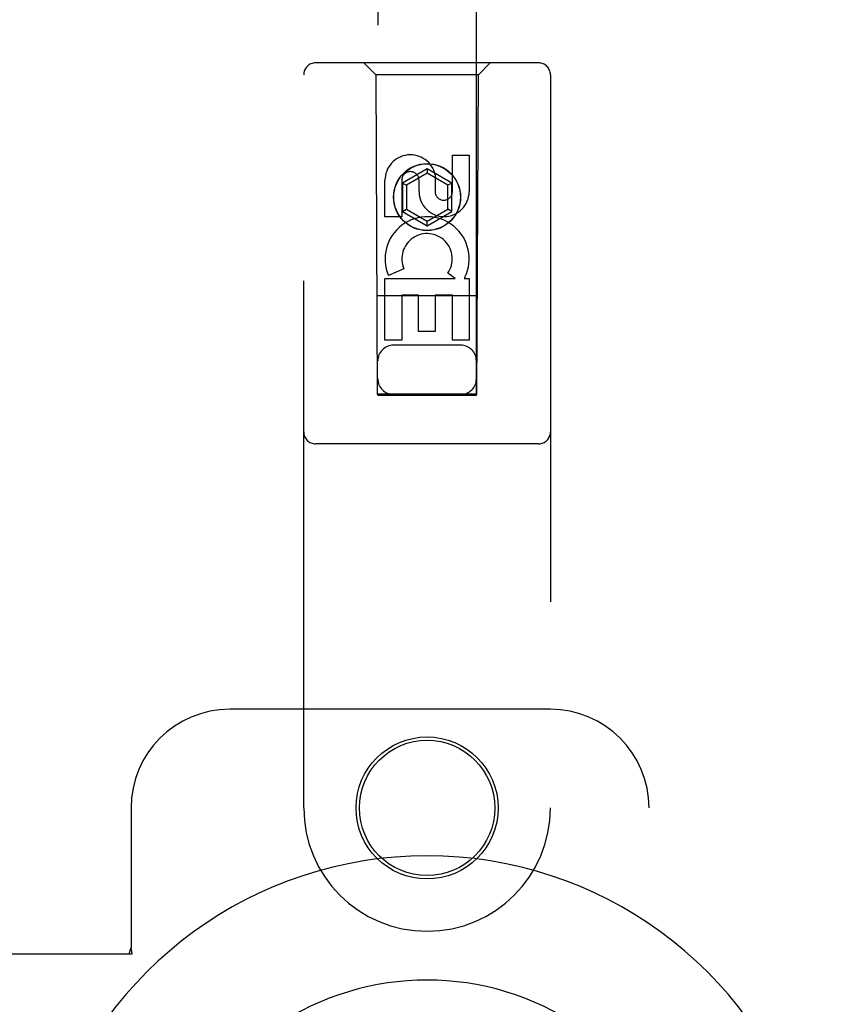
# Model space of a CAD drawing. Header units: inches. Extents: x 0 to 243, y 0 to 157.
# Tile 20 of 68: x 90.58 to 92.61, y 56.04 to 58.53. Entities that reach past the tile are written whole.
import ezdxf

# ---------------------------------------------------------------- set-up
doc = ezdxf.new("R2010")
doc.units = ezdxf.units.IN
doc.header["$LTSCALE"] = 13.357143
doc.header["$MEASUREMENT"] = 0
doc.linetypes.add('HIDDEN', pattern=[0.2, 0.1, -0.1])
doc.layers.add('DOOR_2_ASSEMBLY', color=7, linetype='CONTINUOUS')

msp = doc.modelspace()

# ---------------------------------------------------------------- linework, layer by layer
at = {"layer": 'DOOR_2_ASSEMBLY', "color": 8, "linetype": 'HIDDEN'}
for p, q in [((91.4845, 94.5804), (91.4845, 57.5786)), ((91.7345, 57.5786), (91.7345, 94.5804)), ((91.892, 58.4204), (91.327, 58.4204)), ((91.4795, 58.3904), (91.4495, 58.4204)), ((91.7395, 58.3904), (91.7695, 58.4204)), ((91.297, 56.5329), (91.297, 58.3904)), ((91.4795, 58.3904), (91.483, 57.5804)), ((91.7395, 58.3904), (91.4795, 58.3904)), ((91.736, 57.5804), (91.7395, 58.3904)), ((91.922, 58.3904), (91.922, 56.5329)), ((91.6736, 58.0945), (91.6736, 58.1869)), ((91.6736, 58.1869), (91.7161, 58.1869)), ((91.7161, 58.1869), (91.7161, 58.0945)), ((91.6095, 58.1522), (91.547, 58.1161)), ((91.6095, 58.1522), (91.6095, 58.1407)), ((91.672, 58.1161), (91.6095, 58.1522)), ((91.5028, 58.0306), (91.5028, 58.123)), ((91.5453, 58.123), (91.5453, 58.0306)), ((91.6095, 58.1407), (91.557, 58.1104)), ((91.5891, 58.0945), (91.5891, 58.123)), ((91.662, 58.1104), (91.6095, 58.1407)), ((91.6301, 58.1368), (91.6301, 58.0906)), ((91.547, 58.1161), (91.547, 58.044)), ((91.547, 58.1161), (91.557, 58.1104)), ((91.557, 58.1104), (91.557, 58.0497)), ((91.672, 58.1161), (91.662, 58.1104)), ((91.662, 58.0497), (91.662, 58.1104)), ((91.672, 58.044), (91.672, 58.1161)), ((91.547, 58.044), (91.557, 58.0497)), ((91.557, 58.0497), (91.6095, 58.0194)), ((91.6095, 58.0194), (91.662, 58.0497)), ((91.672, 58.044), (91.662, 58.0497)), ((91.5453, 58.0306), (91.5028, 58.0306)), ((91.547, 58.044), (91.6095, 58.0079)), ((91.6095, 58.0079), (91.672, 58.044)), ((91.6095, 58.0079), (91.6095, 58.0194)), ((91.5509, 57.8987), (91.5118, 57.8818)), ((91.5028, 57.7182), (91.5028, 57.8743)), ((91.5028, 57.8743), (91.6804, 57.8743)), ((91.6804, 57.8743), (91.6619, 57.8873)), ((91.7055, 57.8779), (91.7038, 57.8743)), ((91.7038, 57.8743), (91.7161, 57.8743)), ((91.7161, 57.8743), (91.7161, 57.7182)), ((91.7371, 57.8304), (91.4819, 57.8304)), ((91.5453, 57.8317), (91.5453, 57.7182)), ((91.5877, 57.8317), (91.5453, 57.8317)), ((91.5877, 57.7395), (91.5877, 57.8317)), ((91.6301, 57.8317), (91.6301, 57.7395)), ((91.6736, 57.8317), (91.6301, 57.8317)), ((91.6736, 57.7182), (91.6736, 57.8317)), ((91.6301, 57.7395), (91.5877, 57.7395)), ((91.5453, 57.7182), (91.5028, 57.7182)), ((91.6945, 57.7054), (91.5245, 57.7054)), ((91.7161, 57.7182), (91.6736, 57.7182)), ((91.483, 57.5804), (91.736, 57.5804)), ((91.4845, 57.5818), (91.7345, 57.5818)), ((91.4845, 57.5786), (91.7345, 57.5786)), ((91.892, 57.4554), (91.327, 57.4554)), ((91.922, 56.7829), (91.1095, 56.7829)), ((90.8595, 56.5329), (90.8595, 56.1797)), ((92.172, 54.2829), (92.172, 56.5329)), ((90.8551, 56.1629), (90.8595, 56.1797)), ((90.8625, 56.1629), (90.8595, 56.1797)), ((90.5415, 56.1629), (90.8625, 56.1629))]:
    msp.add_line(p, q, dxfattribs=at)
for centre, radius in [((91.6095, 58.0804), 0.085), ((91.6095, 58.0804), 0.0845), ((91.6095, 56.5329), 0.18), ((91.6095, 56.5329), 0.1715)]:
    msp.add_circle(centre, radius, dxfattribs=at)
for centre, radius, start, end in [((91.327, 58.3904), 0.03, 90, 180), ((91.892, 58.3904), 0.03, 0, 90), ((91.5672, 58.1231), 0.0644, 12.2995, 180.0775), ((91.5672, 58.123), 0.0219, 359.9011, 180), ((91.6526, 58.0945), 0.0635, 180, 360), ((91.6517, 58.0945), 0.0219, 190.307, 360), ((91.6096, 57.9241), 0.1065, 334.2636, 203.4027), ((91.6096, 57.9241), 0.0639, 324.8895, 203.4026), ((91.5245, 57.6654), 0.04, 90, 180), ((91.6945, 57.6654), 0.04, 0, 90), ((91.5245, 57.6204), 0.04, 180, 270), ((91.6945, 57.6204), 0.04, 270, 360), ((91.327, 57.4854), 0.03, 180, 270), ((91.892, 57.4854), 0.03, 270, 360), ((91.1095, 56.5329), 0.25, 90, 180), ((91.922, 56.5329), 0.25, 0, 90), ((91.6095, 56.5329), 0.3125, 180, 360)]:
    msp.add_arc(centre, radius, start, end, dxfattribs=at)
at = {"layer": 'DOOR_2_ASSEMBLY', "color": 7, "linetype": 'Continuous'}
for radius, start, end in [(1.0039, 305.5066, 234.4934), (0.689, 347.9703, 192.0297)]:
    msp.add_arc((91.6095, 55.4079), radius, start, end, dxfattribs=at)

doc.saveas('drawing.dxf')
